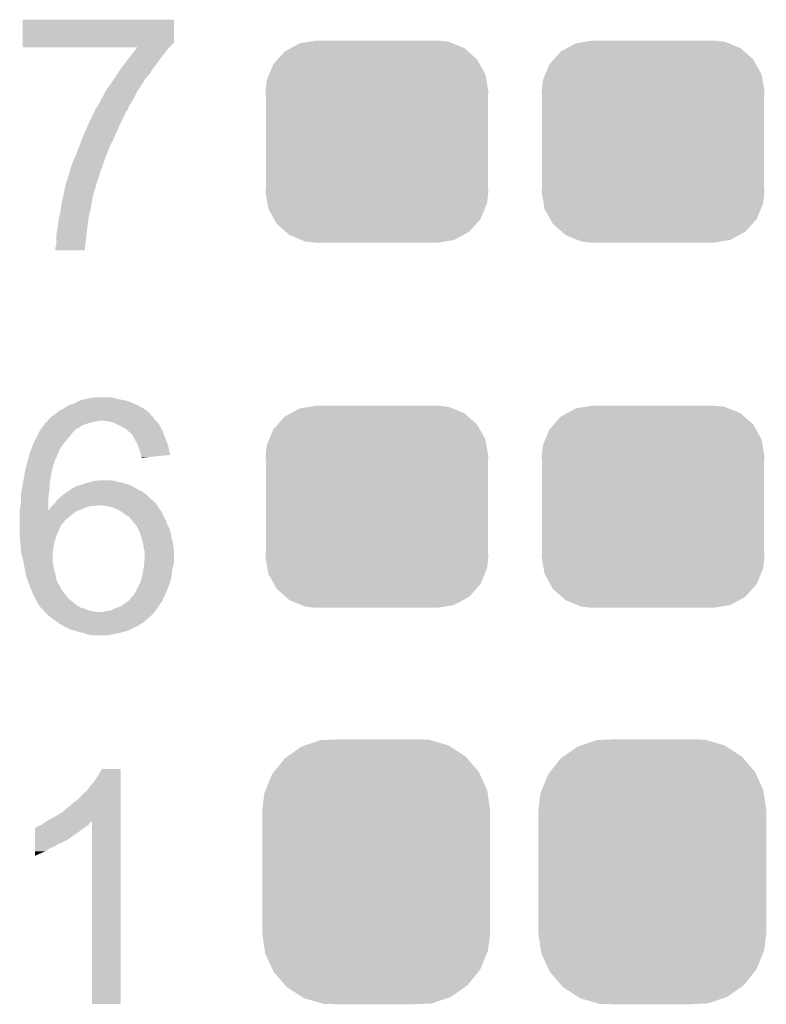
# Model space of a CAD drawing. Extents: x -1.4 to 24.2, y -3.9 to 53.4.
# Tile 33 of 56: x 1.6 to 4.2, y 29 to 32.4. Entities that reach past the tile are written whole.
import ezdxf

# ---------------------------------------------------------------- set-up
doc = ezdxf.new("R2010")
doc.units = 0
doc.layers.get('0').update_dxf_attribs({"linetype": 'CONTINUOUS'})
doc.layers.add('XSENSE_MTI-8_CLICK_V102_GTO', color=11, linetype='CONTINUOUS')
doc.layers.add('XSENSE_MTI-8_CLICK_V102_GTS', color=8, linetype='CONTINUOUS')

# ---------------------------------------------------------------- blocks, each defined once
blk = doc.blocks.new('CUSTOM_27')
for points in [[(-0.268438, 0.342124), (-0.233628, 0.347838), (0.2622, 0.342124), (0.247972, 0.347838)], [(-0.233628, 0.347838), (-0.20955, 0.35179), (0.247972, 0.347838), (0.20955, 0.35179)], [(-0.34504, 0.286174), (-0.320744, 0.31339), (0.348152, 0.286174), (0.317222, 0.31339)], [(-0.320744, 0.31339), (-0.298526, 0.325596), (0.317222, 0.31339), (0.30335, 0.325596)], [(-0.298526, 0.325596), (-0.268438, 0.342124), (0.30335, 0.325596), (0.2622, 0.342124)], [(-0.360486, 0.26887), (-0.34504, 0.286174), (0.357822, 0.26887), (0.348152, 0.286174)], [(-0.37475, 0.234078), (-0.360486, 0.26887), (0.377262, 0.234078), (0.357822, 0.26887)], [(-0.38735, 0.17526), (-0.383124, 0.213652), (0.38735, 0.17526), (0.380766, 0.213652)], [(-0.383124, 0.213652), (-0.37475, 0.234078), (0.380766, 0.213652), (0.377262, 0.234078)], [(-0.38608, 0.154124), (-0.38735, 0.17526), (0.38608, 0.154124), (0.38735, 0.17526)], [(-0.38608, -0.154124), (-0.38608, 0.154124), (0.38608, -0.154124), (0.38608, 0.154124)], [(-0.38735, -0.17526), (-0.38608, -0.154124), (0.38735, -0.17526), (0.38608, -0.154124)], [(-0.380764, -0.213652), (-0.38735, -0.17526), (0.383124, -0.213652), (0.38735, -0.17526)], [(-0.377262, -0.234078), (-0.380764, -0.213652), (0.374748, -0.234078), (0.383124, -0.213652)], [(-0.35782, -0.26887), (-0.377262, -0.234078), (0.360486, -0.26887), (0.374748, -0.234078)], [(-0.348152, -0.286174), (-0.35782, -0.26887), (0.345038, -0.286174), (0.360486, -0.26887)], [(-0.31722, -0.31339), (-0.348152, -0.286174), (0.320744, -0.31339), (0.345038, -0.286174)], [(-0.30335, -0.325596), (-0.31722, -0.31339), (0.298524, -0.325596), (0.320744, -0.31339)], [(-0.262198, -0.342124), (-0.30335, -0.325596), (0.268438, -0.342124), (0.298524, -0.325596)], [(-0.247972, -0.347838), (-0.262198, -0.342124), (0.233626, -0.347838), (0.268438, -0.342124)], [(-0.20955, -0.35179), (-0.247972, -0.347838), (0.20955, -0.35179), (0.233626, -0.347838)]]:
    blk.add_solid(points)
blk = doc.blocks.new('CUSTOM_100')
for points in [[(-0.246308, 0.439932), (-0.193082, 0.458036), (0.250396, 0.439932), (0.188364, 0.458036)], [(-0.193082, 0.458036), (-0.150902, 0.459806), (0.188364, 0.458036), (0.182298, 0.459806)], [(-0.150902, 0.459806), (-0.122208, 0.46101), (0.182298, 0.459806), (0.122224, 0.46101)], [(-0.307838, 0.401654), (-0.260242, 0.435192), (0.310122, 0.401654), (0.257792, 0.435192)], [(-0.260242, 0.435192), (-0.246308, 0.439932), (0.257792, 0.435192), (0.250396, 0.439932)], [(-0.354944, 0.348086), (-0.31823, 0.39433), (0.356626, 0.348086), (0.316482, 0.39433)], [(-0.31823, 0.39433), (-0.307838, 0.401654), (0.316482, 0.39433), (0.310122, 0.401654)], [(-0.362338, 0.338772), (-0.354944, 0.348086), (0.360886, 0.338772), (0.356626, 0.348086)], [(-0.384708, 0.283574), (-0.362338, 0.338772), (0.38613, 0.283574), (0.360886, 0.338772)], [(-0.388982, 0.273026), (-0.384708, 0.283574), (0.38765, 0.273026), (0.38613, 0.283574)], [(-0.39624, 0.21336), (-0.388982, 0.273026), (0.39624, 0.21336), (0.38765, 0.273026)], [(-0.39624, 0.21209), (-0.39624, 0.21336), (0.39624, 0.21209), (0.39624, 0.21336)], [(-0.39624, -0.21209), (-0.39624, 0.21209), (0.39624, -0.21209), (0.39624, 0.21209)], [(-0.39624, -0.21336), (-0.39624, -0.21209), (0.39624, -0.21336), (0.39624, -0.21209)], [(-0.38765, -0.273006), (-0.39624, -0.21336), (0.388986, -0.273006), (0.39624, -0.21336)], [(-0.38613, -0.283574), (-0.38765, -0.273006), (0.384704, -0.283574), (0.388986, -0.273006)], [(-0.360894, -0.338754), (-0.38613, -0.283574), (0.362346, -0.338754), (0.384704, -0.283574)], [(-0.356628, -0.348086), (-0.360894, -0.338754), (0.354938, -0.348086), (0.362346, -0.338754)], [(-0.316494, -0.394316), (-0.356628, -0.348086), (0.318242, -0.394316), (0.354938, -0.348086)], [(-0.310124, -0.401656), (-0.316494, -0.394316), (0.307826, -0.401656), (0.318242, -0.394316)], [(-0.257814, -0.43518), (-0.310124, -0.401656), (0.260256, -0.43518), (0.307826, -0.401656)], [(-0.2504, -0.439932), (-0.257814, -0.43518), (0.246288, -0.439932), (0.260256, -0.43518)], [(-0.188392, -0.45803), (-0.2504, -0.439932), (0.1931, -0.45803), (0.246288, -0.439932)], [(-0.182302, -0.459808), (-0.188392, -0.45803), (0.150812, -0.459808), (0.1931, -0.45803)], [(-0.122208, -0.46101), (-0.182302, -0.459808), (0.122224, -0.46101), (0.150812, -0.459808)]]:
    blk.add_solid(points)

msp = doc.modelspace()

# ---------------------------------------------------------------- linework, layer by layer
at = {"layer": 'XSENSE_MTI-8_CLICK_V102_GTO'}
for points in [[(1.592584, 32.34944), (1.5926, 32.428158), (2.11836, 32.34944), (2.11836, 32.428158)], [(1.5926, 32.428158), (1.592602, 32.42818), (2.11836, 32.428158), (1.592602, 32.42818)], [(1.59258, 32.334198), (1.592582, 32.341816), (2.105658, 32.334198), (2.11074, 32.341816)], [(1.59258, 32.331682), (1.59258, 32.334198), (2.103142, 32.331682), (2.105658, 32.334198)], [(1.592582, 32.346894), (1.592584, 32.34944), (2.118354, 32.346894), (2.11836, 32.34944)], [(1.592582, 32.344358), (1.592582, 32.346894), (2.115816, 32.344358), (2.118354, 32.346894)], [(1.592582, 32.341816), (1.592582, 32.344358), (2.11074, 32.341816), (2.115816, 32.344358)], [(1.991314, 32.33166), (1.59258, 32.331682), (2.10312, 32.33166), (2.103142, 32.331682)], [(1.959408, 32.29102), (1.979348, 32.31642), (2.0701, 32.29102), (2.09042, 32.31642)], [(1.979348, 32.31642), (1.987324, 32.326578), (2.09042, 32.31642), (2.09804, 32.326578)], [(1.987324, 32.326578), (1.991314, 32.33166), (2.09804, 32.326578), (2.10312, 32.33166)], [(1.93548, 32.260538), (1.947444, 32.27578), (2.04724, 32.260538), (2.05994, 32.27578)], [(1.947444, 32.27578), (1.959408, 32.29102), (2.05994, 32.27578), (2.0701, 32.29102)], [(1.91262, 32.22498), (1.922416, 32.240218), (2.021478, 32.22498), (2.03454, 32.240218)], [(1.922416, 32.240218), (1.93548, 32.260538), (2.03454, 32.240218), (2.04724, 32.260538)], [(1.88976, 32.19196), (1.896792, 32.20212), (1.999826, 32.19196), (2.0066, 32.20212)], [(1.896792, 32.20212), (1.91086, 32.222438), (2.0066, 32.20212), (2.0193, 32.222438)], [(1.91086, 32.222438), (1.91262, 32.22498), (2.0193, 32.222438), (2.021478, 32.22498)], [(1.87198, 32.16148), (1.879602, 32.176722), (1.982468, 32.16148), (1.99009, 32.176722)], [(1.879602, 32.176722), (1.881292, 32.179258), (1.99009, 32.176722), (1.99136, 32.179258)], [(1.881292, 32.179258), (1.88976, 32.19196), (1.99136, 32.179258), (1.999826, 32.19196)], [(1.849126, 32.123386), (1.854198, 32.12846), (1.960882, 32.123386), (1.96342, 32.12846)], [(1.854198, 32.12846), (1.854202, 32.128464), (1.96342, 32.12846), (1.963422, 32.128464)], [(1.854202, 32.128464), (1.86436, 32.148778), (1.963422, 32.128464), (1.975608, 32.148778)], [(1.86436, 32.148778), (1.867408, 32.153862), (1.975608, 32.148778), (1.97866, 32.153862)], [(1.867408, 32.153862), (1.87198, 32.16148), (1.97866, 32.153862), (1.982468, 32.16148)], [(1.834554, 32.0929), (1.840574, 32.1056), (1.94564, 32.0929), (1.95072, 32.1056)], [(1.840574, 32.1056), (1.845388, 32.115758), (1.95072, 32.1056), (1.958338, 32.115758)], [(1.845388, 32.115758), (1.846594, 32.1183), (1.958338, 32.115758), (1.959186, 32.1183)], [(1.846594, 32.1183), (1.84912, 32.118322), (1.959186, 32.1183), (1.959192, 32.118322)], [(1.84912, 32.118322), (1.849124, 32.123378), (1.959192, 32.118322), (1.96088, 32.123378)], [(1.849124, 32.123378), (1.849126, 32.123386), (1.96088, 32.123378), (1.960882, 32.123386)], [(1.81243, 32.04464), (1.820332, 32.06242), (1.92278, 32.04464), (1.9304, 32.06242)], [(1.820332, 32.06242), (1.82372, 32.07004), (1.9304, 32.06242), (1.93421, 32.07004)], [(1.82372, 32.07004), (1.834554, 32.0929), (1.93421, 32.07004), (1.94564, 32.0929)], [(1.8034, 32.02432), (1.81243, 32.04464), (1.913748, 32.02432), (1.92278, 32.04464)], [(1.78562, 31.9786), (1.79451, 32.00146), (1.8923, 31.9786), (1.90246, 32.00146)], [(1.79451, 32.00146), (1.802412, 32.02178), (1.90246, 32.00146), (1.91262, 32.02178)], [(1.802412, 32.02178), (1.8034, 32.02432), (1.91262, 32.02178), (1.913748, 32.02432)], [(1.775822, 31.9532), (1.778, 31.95828), (1.88214, 31.9532), (1.884172, 31.95828)], [(1.778, 31.95828), (1.78562, 31.9786), (1.884172, 31.95828), (1.8923, 31.9786)], [(1.76276, 31.922722), (1.775822, 31.9532), (1.871472, 31.922722), (1.88214, 31.9532)], [(1.750062, 31.879542), (1.75514, 31.892242), (1.85674, 31.879542), (1.860974, 31.892242)], [(1.75514, 31.892242), (1.75717, 31.9024), (1.860974, 31.892242), (1.86436, 31.9024)], [(1.75717, 31.9024), (1.75768, 31.90494), (1.86436, 31.9024), (1.865248, 31.90494)], [(1.75768, 31.90494), (1.76276, 31.922722), (1.865248, 31.90494), (1.871472, 31.922722)], [(1.740836, 31.849056), (1.742442, 31.856682), (1.84658, 31.849056), (1.84912, 31.856682)], [(1.742442, 31.856682), (1.74498, 31.861762), (1.84912, 31.856682), (1.850814, 31.861762)], [(1.74498, 31.861762), (1.747518, 31.86938), (1.850814, 31.861762), (1.853354, 31.86938)], [(1.747518, 31.86938), (1.750062, 31.879542), (1.853354, 31.86938), (1.85674, 31.879542)], [(1.732814, 31.81096), (1.737092, 31.83128), (1.83642, 31.81096), (1.841502, 31.83128)], [(1.737092, 31.83128), (1.738696, 31.838898), (1.841502, 31.83128), (1.84404, 31.838898)], [(1.738696, 31.838898), (1.739766, 31.843976), (1.84404, 31.838898), (1.846578, 31.843976)], [(1.739766, 31.843976), (1.740836, 31.849056), (1.846578, 31.843976), (1.84658, 31.849056)], [(1.7272, 31.78556), (1.730022, 31.79826), (1.831762, 31.78556), (1.83388, 31.79826)], [(1.730022, 31.79826), (1.73228, 31.80842), (1.83388, 31.79826), (1.835912, 31.80842)], [(1.73228, 31.80842), (1.732814, 31.81096), (1.835912, 31.80842), (1.83642, 31.81096)], [(1.721484, 31.749998), (1.72466, 31.762702), (1.82372, 31.749998), (1.827348, 31.762702)], [(1.72466, 31.762702), (1.725224, 31.767778), (1.827348, 31.762702), (1.8288, 31.767778)], [(1.725224, 31.767778), (1.7272, 31.78556), (1.8288, 31.767778), (1.831762, 31.78556)], [(1.715224, 31.7119), (1.71958, 31.74238), (1.81864, 31.7119), (1.822704, 31.74238)], [(1.71958, 31.74238), (1.721484, 31.749998), (1.822704, 31.74238), (1.82372, 31.749998)], [(1.70942, 31.676342), (1.7145, 31.70682), (1.814194, 31.676342), (1.818004, 31.70682)], [(1.7145, 31.70682), (1.715224, 31.7119), (1.818004, 31.70682), (1.81864, 31.7119)], [(1.70942, 31.67126), (1.70942, 31.676342), (1.81356, 31.67126), (1.814194, 31.676342)], [(1.70942, 31.643324), (1.70942, 31.67126), (1.810442, 31.643324), (1.81356, 31.67126)], [(1.70688, 31.625562), (1.706882, 31.635702), (1.808462, 31.625562), (1.809592, 31.635702)], [(1.80846, 31.62554), (1.70688, 31.625562), (1.80846, 31.62554), (1.808462, 31.625562)], [(1.706882, 31.635702), (1.70942, 31.643324), (1.809592, 31.635702), (1.810442, 31.643324)], [(1.770382, 31.09214), (1.788154, 31.102298), (1.9812, 31.09214), (1.955802, 31.102298)], [(1.788154, 31.102298), (1.788162, 31.102302), (1.955802, 31.102298), (1.955784, 31.102302)], [(1.788162, 31.102302), (1.805938, 31.10738), (1.955784, 31.102302), (1.9304, 31.10738)], [(1.805938, 31.10738), (1.8288, 31.11246), (1.9304, 31.10738), (1.90754, 31.11246)], [(1.8288, 31.11246), (1.849122, 31.115), (1.90754, 31.11246), (1.897382, 31.115)], [(1.712584, 31.061652), (1.722122, 31.069282), (2.032, 31.061652), (2.022472, 31.069282)], [(1.722122, 31.069282), (1.727198, 31.07182), (2.022472, 31.069282), (2.0193, 31.07182)], [(1.727198, 31.07182), (1.737362, 31.076902), (2.0193, 31.07182), (2.01083, 31.076902)], [(1.737362, 31.076902), (1.741168, 31.07944), (2.01083, 31.076902), (2.006598, 31.07944)], [(1.741168, 31.07944), (1.7526, 31.087062), (2.006598, 31.07944), (1.991356, 31.087062)], [(1.7526, 31.087062), (1.770382, 31.09214), (1.991356, 31.087062), (1.9812, 31.09214)], [(1.6764, 31.028644), (1.679786, 31.03372), (1.838974, 31.028644), (1.859278, 31.03372)], [(1.679786, 31.03372), (1.681482, 31.036262), (2.054862, 31.03372), (2.05232, 31.036262)], [(1.681482, 31.036262), (1.684018, 31.038798), (2.05232, 31.036262), (2.049784, 31.038798)], [(1.684018, 31.038798), (1.689102, 31.04388), (2.049784, 31.038798), (2.048088, 31.04388)], [(1.689102, 31.04388), (1.69248, 31.046414), (2.048088, 31.04388), (2.047242, 31.046414)], [(1.69248, 31.046414), (1.69926, 31.0515), (2.047242, 31.046414), (2.039624, 31.0515)], [(1.69926, 31.0515), (1.706028, 31.056576), (2.039624, 31.0515), (2.037082, 31.056576)], [(1.706028, 31.056576), (1.709412, 31.059114), (2.037082, 31.056576), (2.034546, 31.059114)], [(1.709412, 31.059114), (1.70942, 31.05912), (2.034546, 31.059114), (2.032022, 31.05912)], [(1.70942, 31.05912), (1.712584, 31.061652), (2.032022, 31.05912), (2.032, 31.061652)], [(1.889758, 31.03118), (1.866898, 31.03372), (2.057402, 31.03118), (2.054862, 31.03372)], [(1.64973, 30.993078), (1.653542, 31.0007), (1.767838, 30.993078), (1.77546, 31.0007)], [(1.653542, 31.0007), (1.657346, 31.005774), (1.77546, 31.0007), (1.780534, 31.005774)], [(1.657346, 31.005774), (1.65735, 31.00578), (1.780534, 31.005774), (1.783076, 31.00578)], [(1.65735, 31.00578), (1.664966, 31.015938), (1.783076, 31.00578), (1.798318, 31.015938)], [(1.664966, 31.015938), (1.668776, 31.02102), (1.798318, 31.015938), (1.81102, 31.02102)], [(1.668776, 31.02102), (1.66878, 31.021024), (1.81102, 31.02102), (1.811032, 31.021024)], [(1.66878, 31.021024), (1.668786, 31.023566), (1.811032, 31.021024), (1.81866, 31.023566)], [(1.668786, 31.023566), (1.671318, 31.026098), (1.81866, 31.023566), (1.82626, 31.026098)], [(1.671318, 31.026098), (1.671324, 31.026102), (1.82626, 31.026098), (1.826278, 31.026102)], [(1.671324, 31.026102), (1.676392, 31.02864), (1.826278, 31.026102), (1.83896, 31.02864)], [(1.676392, 31.02864), (1.6764, 31.028644), (1.83896, 31.02864), (1.838974, 31.028644)], [(1.910078, 31.026102), (1.889758, 31.03118), (2.06248, 31.026102), (2.057402, 31.03118)], [(1.915166, 31.023558), (1.910078, 31.026102), (2.065022, 31.023558), (2.06248, 31.026102)], [(1.94056, 31.01086), (1.915166, 31.023558), (2.072076, 31.01086), (2.065022, 31.023558)], [(1.953258, 31.003242), (1.94056, 31.01086), (2.076308, 31.003242), (2.072076, 31.01086)], [(1.955802, 31.0007), (1.953258, 31.003242), (2.07772, 31.0007), (2.076308, 31.003242)], [(1.96088, 30.995622), (1.955802, 31.0007), (2.079752, 30.995622), (2.07772, 31.0007)], [(1.62814, 30.9499), (1.64338, 30.98038), (1.73228, 30.9499), (1.75768, 30.98038)], [(1.64338, 30.98038), (1.64973, 30.993078), (1.75768, 30.98038), (1.767838, 30.993078)], [(1.965956, 30.993082), (1.96088, 30.995622), (2.080768, 30.993082), (2.079752, 30.995622)], [(1.968498, 30.99054), (1.965956, 30.993082), (2.081784, 30.99054), (2.080768, 30.993082)], [(1.976118, 30.98038), (1.968498, 30.99054), (2.085848, 30.98038), (2.081784, 30.99054)], [(1.97866, 30.9753), (1.976118, 30.98038), (2.08788, 30.9753), (2.085848, 30.98038)], [(1.98374, 30.96514), (1.97866, 30.9753), (2.091576, 30.96514), (2.08788, 30.9753)], [(1.99136, 30.952442), (1.98374, 30.96514), (2.096192, 30.952442), (2.091576, 30.96514)], [(1.61798, 30.92196), (1.62075, 30.92958), (1.71653, 30.92196), (1.71958, 30.92958)], [(1.62075, 30.92958), (1.628138, 30.949898), (1.71958, 30.92958), (1.73228, 30.949898)], [(1.628138, 30.949898), (1.62814, 30.9499), (1.73228, 30.949898), (1.73228, 30.9499)], [(1.993056, 30.947358), (1.99136, 30.952442), (2.09804, 30.947358), (2.096192, 30.952442)], [(1.99644, 30.937198), (1.993056, 30.947358), (2.100378, 30.937198), (2.09804, 30.947358)], [(2.001518, 30.924502), (1.99644, 30.937198), (2.103298, 30.924502), (2.100378, 30.937198)], [(1.610358, 30.894018), (1.611744, 30.899096), (1.70434, 30.894018), (1.706878, 30.899096)], [(1.611744, 30.899096), (1.612436, 30.901634), (1.706878, 30.899096), (1.70688, 30.901634)], [(1.612436, 30.901634), (1.61313, 30.90418), (1.70688, 30.901634), (1.709416, 30.90418)], [(1.61313, 30.90418), (1.61798, 30.92196), (1.709416, 30.90418), (1.71653, 30.92196)], [(2.00406, 30.914342), (2.001518, 30.924502), (2.105636, 30.914342), (2.103298, 30.924502)], [(2.00406, 30.914338), (2.00406, 30.914342), (2.105636, 30.914338), (2.105636, 30.914342)], [(2.00406, 30.906742), (2.00406, 30.914338), (2.031402, 30.906742), (2.105636, 30.914338)], [(2.006578, 30.90672), (2.00406, 30.906742), (2.031186, 30.90672), (2.031402, 30.906742)], [(2.0066, 30.904204), (2.006578, 30.90672), (2.0066, 30.904204), (2.031186, 30.90672)], [(1.601354, 30.85846), (1.60274, 30.86608), (1.69418, 30.85846), (1.696084, 30.86608)], [(1.60274, 30.86608), (1.606202, 30.87878), (1.696084, 30.86608), (1.699262, 30.87878)], [(1.606202, 30.87878), (1.610358, 30.894018), (1.699262, 30.87878), (1.70434, 30.894018)], [(1.593502, 30.815278), (1.596274, 30.83052), (1.68656, 30.815278), (1.6891, 30.83052)], [(1.596274, 30.83052), (1.598582, 30.84322), (1.6891, 30.83052), (1.69164, 30.84322)], [(1.598582, 30.84322), (1.601354, 30.85846), (1.69164, 30.84322), (1.69418, 30.85846)], [(1.5875, 30.782262), (1.59027, 30.7975), (1.684382, 30.782262), (1.68656, 30.7975)], [(1.59027, 30.7975), (1.593502, 30.815278), (1.68656, 30.7975), (1.68656, 30.815278)], [(1.750058, 30.787338), (1.76073, 30.79496), (2.006602, 30.787338), (1.99136, 30.79496)], [(1.76073, 30.79496), (1.767844, 30.80004), (1.99136, 30.79496), (1.982892, 30.80004)], [(1.767844, 30.80004), (1.770386, 30.800044), (1.982892, 30.80004), (1.982886, 30.800044)], [(1.770386, 30.800044), (1.774188, 30.80258), (1.982886, 30.800044), (1.978658, 30.80258)], [(1.774188, 30.80258), (1.778002, 30.805122), (1.978658, 30.80258), (1.973576, 30.805122)], [(1.778002, 30.805122), (1.788158, 30.80766), (1.973576, 30.805122), (1.9685, 30.80766)], [(1.788158, 30.80766), (1.795778, 30.8102), (1.9685, 30.80766), (1.96342, 30.8102)], [(1.795778, 30.8102), (1.81864, 30.81782), (1.96342, 30.8102), (1.93802, 30.81782)], [(1.81864, 30.81782), (1.836422, 30.8229), (1.93802, 30.81782), (1.912622, 30.8229)], [(1.836422, 30.8229), (1.856726, 30.825438), (1.912622, 30.8229), (1.905002, 30.825438)], [(1.856726, 30.825438), (1.856742, 30.82544), (1.905002, 30.825438), (1.856742, 30.82544)], [(1.58496, 30.73654), (1.5875, 30.759402), (1.681504, 30.73654), (1.681484, 30.759402)], [(1.5875, 30.761938), (1.5875, 30.782262), (1.68148, 30.761938), (1.684382, 30.782262)], [(1.5875, 30.759402), (1.5875, 30.761938), (1.681484, 30.759402), (1.68148, 30.761938)], [(1.708914, 30.751782), (1.717042, 30.761942), (2.049778, 30.751782), (2.037586, 30.761942)], [(1.717042, 30.761942), (1.720086, 30.76448), (2.037586, 30.761942), (2.03454, 30.76448)], [(1.720086, 30.76448), (1.73228, 30.77464), (2.03454, 30.76448), (2.02438, 30.77464)], [(1.73228, 30.77464), (1.735832, 30.777178), (2.02438, 30.77464), (2.021842, 30.777178)], [(1.735832, 30.777178), (1.750058, 30.787338), (2.021842, 30.777178), (2.006602, 30.787338)], [(1.582428, 30.718818), (1.58496, 30.73654), (1.68152, 30.718818), (1.681504, 30.73654)], [(1.68152, 30.718818), (1.68656, 30.72638), (1.780694, 30.718818), (1.80086, 30.72638)], [(1.68656, 30.72638), (1.692276, 30.734), (1.80086, 30.72638), (1.818642, 30.734)], [(1.692276, 30.734), (1.694182, 30.73654), (1.818642, 30.734), (1.833882, 30.73654)], [(1.694182, 30.736542), (1.69672, 30.73908), (1.846584, 30.736542), (1.851664, 30.73908)], [(1.694182, 30.73654), (1.694182, 30.736542), (1.833882, 30.73654), (1.846584, 30.736542)], [(1.69672, 30.73908), (1.70434, 30.7467), (2.05994, 30.73908), (2.05486, 30.7467)], [(1.70434, 30.7467), (1.706882, 30.749242), (2.05486, 30.7467), (2.052318, 30.749242)], [(1.706882, 30.749242), (1.708914, 30.751782), (2.052318, 30.749242), (2.049778, 30.751782)], [(1.88214, 30.73654), (1.859278, 30.73908), (2.061634, 30.73654), (2.05994, 30.73908)], [(1.905002, 30.731458), (1.88214, 30.73654), (2.065022, 30.731458), (2.061634, 30.73654)], [(1.925318, 30.72384), (1.905002, 30.731458), (2.0701, 30.72384), (2.065022, 30.731458)], [(1.58242, 30.71876), (1.582428, 30.718818), (1.78054, 30.71876), (1.780694, 30.718818)], [(1.58242, 30.70606), (1.58242, 30.71876), (1.762758, 30.70606), (1.78054, 30.71876)], [(1.58242, 30.688284), (1.58242, 30.70606), (1.742446, 30.688284), (1.762758, 30.70606)], [(1.925322, 30.723838), (1.925318, 30.72384), (2.070102, 30.723838), (2.0701, 30.72384)], [(1.94056, 30.71368), (1.925322, 30.723838), (2.07772, 30.71368), (2.070102, 30.723838)], [(1.953262, 30.703518), (1.94056, 30.71368), (2.081786, 30.703518), (2.07772, 30.71368)], [(1.95834, 30.700978), (1.953262, 30.703518), (2.0828, 30.700978), (2.081786, 30.703518)], [(1.96342, 30.698436), (1.95834, 30.700978), (2.084326, 30.698436), (2.0828, 30.700978)], [(1.968502, 30.690818), (1.96342, 30.698436), (2.088898, 30.690818), (2.084326, 30.698436)], [(1.97104, 30.68828), (1.968502, 30.690818), (2.09042, 30.68828), (2.088898, 30.690818)], [(1.58242, 30.68828), (1.58242, 30.688284), (1.739916, 30.68828), (1.742446, 30.688284)], [(1.58242, 30.680664), (1.58242, 30.68828), (1.73736, 30.680664), (1.739916, 30.68828)], [(1.58242, 30.6705), (1.58242, 30.680664), (1.727202, 30.6705), (1.73736, 30.680664)], [(1.58242, 30.65526), (1.58242, 30.6705), (1.71958, 30.65526), (1.727202, 30.6705)], [(1.984104, 30.67304), (1.97104, 30.68828), (2.0955, 30.67304), (2.09042, 30.68828)], [(1.986282, 30.670498), (1.984104, 30.67304), (2.096772, 30.670498), (2.0955, 30.67304)], [(1.993338, 30.657798), (1.986282, 30.670498), (2.103122, 30.657798), (2.096772, 30.670498)], [(1.99898, 30.647638), (1.993338, 30.657798), (2.106026, 30.647638), (2.103122, 30.657798)], [(1.58242, 30.640018), (1.58242, 30.65526), (1.713048, 30.640018), (1.71958, 30.65526)], [(1.582616, 30.637478), (1.58242, 30.640018), (1.71196, 30.637478), (1.713048, 30.640018)], [(1.584374, 30.61462), (1.582616, 30.637478), (1.704342, 30.61462), (1.71196, 30.637478)], [(2.00152, 30.64002), (1.99898, 30.647638), (2.1082, 30.64002), (2.106026, 30.647638)], [(2.006598, 30.62478), (2.00152, 30.64002), (2.11074, 30.62478), (2.1082, 30.64002)], [(2.01168, 30.604458), (2.006598, 30.62478), (2.11582, 30.604458), (2.11074, 30.62478)], [(1.586134, 30.59176), (1.584374, 30.61462), (1.69926, 30.59176), (1.704342, 30.61462)], [(1.5875, 30.573982), (1.586134, 30.59176), (1.697642, 30.573982), (1.69926, 30.59176)], [(2.014222, 30.586678), (2.01168, 30.604458), (2.118044, 30.586678), (2.11582, 30.604458)], [(1.590042, 30.56382), (1.5875, 30.573982), (1.69672, 30.56382), (1.697642, 30.573982)], [(1.59512, 30.543502), (1.590042, 30.56382), (1.69672, 30.543502), (1.69672, 30.56382)], [(2.015068, 30.584138), (2.014222, 30.586678), (2.11836, 30.584138), (2.118044, 30.586678)], [(2.015066, 30.535876), (2.01676, 30.5562), (2.11836, 30.535876), (2.11836, 30.5562)], [(2.01676, 30.579056), (2.015068, 30.584138), (2.11836, 30.579056), (2.11836, 30.584138)], [(2.01676, 30.5562), (2.01676, 30.579056), (2.11836, 30.5562), (2.11836, 30.579056)], [(1.59512, 30.5435), (1.59512, 30.543502), (1.696722, 30.5435), (1.69672, 30.543502)], [(1.59743, 30.5308), (1.59512, 30.5435), (1.69926, 30.5308), (1.696722, 30.5435)], [(1.6002, 30.51556), (1.59743, 30.5308), (1.7018, 30.51556), (1.69926, 30.5308)], [(2.012834, 30.518098), (2.01422, 30.52572), (2.11328, 30.518098), (2.115456, 30.52572)], [(2.01422, 30.52572), (2.015066, 30.535876), (2.115456, 30.52572), (2.11836, 30.535876)], [(1.603248, 30.500322), (1.6002, 30.51556), (1.706878, 30.500322), (1.7018, 30.51556)], [(1.60528, 30.490162), (1.603248, 30.500322), (1.708332, 30.490162), (1.706878, 30.500322)], [(1.608138, 30.482544), (1.60528, 30.490162), (1.70942, 30.482544), (1.708332, 30.490162)], [(2.00406, 30.474918), (2.008574, 30.49524), (2.106222, 30.474918), (2.11074, 30.49524)], [(2.008574, 30.49524), (2.00914, 30.49778), (2.11074, 30.49524), (2.111022, 30.49778)], [(2.00914, 30.49778), (2.012834, 30.518098), (2.111022, 30.49778), (2.11328, 30.518098)], [(1.614804, 30.464764), (1.608138, 30.482544), (1.717038, 30.464764), (1.70942, 30.482544)], [(1.615758, 30.46222), (1.614804, 30.464764), (1.719578, 30.46222), (1.717038, 30.464764)], [(1.62052, 30.44952), (1.615758, 30.46222), (1.725932, 30.44952), (1.719578, 30.46222)], [(1.98882, 30.444442), (2.00279, 30.47238), (2.0955, 30.444442), (2.105658, 30.47238)], [(2.00279, 30.47238), (2.00406, 30.474918), (2.105658, 30.47238), (2.106222, 30.474918)], [(1.621608, 30.446982), (1.62052, 30.44952), (1.7272, 30.446982), (1.725932, 30.44952)], [(1.62814, 30.43174), (1.621608, 30.446982), (1.738632, 30.43174), (1.7272, 30.446982)], [(1.63068, 30.42666), (1.62814, 30.43174), (1.74244, 30.42666), (1.738632, 30.43174)], [(1.63703, 30.413962), (1.63068, 30.42666), (1.752598, 30.413962), (1.74244, 30.42666)], [(1.967226, 30.413956), (1.97103, 30.419026), (2.08026, 30.413956), (2.082794, 30.419026)], [(1.97103, 30.419026), (1.97104, 30.419038), (2.082794, 30.419026), (2.084956, 30.419038)], [(1.97104, 30.41904), (1.973576, 30.421576), (2.085318, 30.41904), (2.08534, 30.421576)], [(1.97104, 30.419038), (1.97104, 30.41904), (2.084956, 30.419038), (2.085318, 30.41904)], [(1.973576, 30.421576), (1.978658, 30.426658), (2.08534, 30.421576), (2.087598, 30.426658)], [(1.978658, 30.426658), (1.98628, 30.439362), (2.087598, 30.426658), (2.093242, 30.439362)], [(1.98628, 30.439362), (1.98882, 30.444442), (2.093242, 30.439362), (2.0955, 30.444442)], [(1.64084, 30.40634), (1.63703, 30.413962), (1.762126, 30.40634), (1.752598, 30.413962)], [(1.648458, 30.393642), (1.64084, 30.40634), (1.777998, 30.393642), (1.762126, 30.40634)], [(1.64846, 30.393638), (1.648458, 30.393642), (1.778004, 30.393638), (1.777998, 30.393642)], [(1.650152, 30.391102), (1.64846, 30.393638), (1.78054, 30.391102), (1.778004, 30.393638)], [(1.651846, 30.38856), (1.650152, 30.391102), (1.785618, 30.38856), (1.78054, 30.391102)], [(1.653538, 30.386022), (1.651846, 30.38856), (1.789426, 30.386022), (1.785618, 30.38856)], [(1.65481, 30.383482), (1.653538, 30.386022), (1.793236, 30.383482), (1.789426, 30.386022)], [(1.656078, 30.380944), (1.65481, 30.383482), (1.803384, 30.380944), (1.793236, 30.383482)], [(1.91516, 30.38094), (1.921932, 30.38348), (2.060664, 30.38094), (2.06248, 30.38348)], [(1.921932, 30.38348), (1.93548, 30.38856), (2.06248, 30.38348), (2.065866, 30.38856)], [(1.93548, 30.38856), (1.949704, 30.39872), (2.065866, 30.38856), (2.07264, 30.39872)], [(1.949704, 30.39872), (1.95326, 30.40126), (2.07264, 30.39872), (2.074544, 30.40126)], [(1.95326, 30.40126), (1.963412, 30.408874), (2.074544, 30.40126), (2.080256, 30.408874)], [(1.963412, 30.408874), (1.963418, 30.408878), (2.080256, 30.408874), (2.080256, 30.408878)], [(1.963418, 30.408878), (1.967226, 30.413956), (2.080256, 30.408878), (2.08026, 30.413956)], [(1.656082, 30.38094), (1.656078, 30.380944), (1.803398, 30.38094), (1.803384, 30.380944)], [(1.658614, 30.378406), (1.656082, 30.38094), (1.809734, 30.378406), (1.803398, 30.38094)], [(1.661152, 30.3784), (1.658614, 30.378406), (1.80975, 30.3784), (1.809734, 30.378406)], [(1.66333, 30.37586), (1.661152, 30.3784), (1.8161, 30.37586), (1.80975, 30.3784)], [(1.667686, 30.370782), (1.66333, 30.37586), (1.831338, 30.370782), (1.8161, 30.37586)], [(1.669864, 30.36824), (1.667686, 30.370782), (1.846578, 30.36824), (1.831338, 30.370782)], [(1.672044, 30.365698), (1.669864, 30.36824), (2.049778, 30.365698), (2.051592, 30.36824)], [(1.676398, 30.36062), (1.672044, 30.365698), (2.0447, 30.36062), (2.049778, 30.365698)], [(1.688592, 30.35046), (1.676398, 30.36062), (2.03454, 30.35046), (2.0447, 30.36062)], [(1.69164, 30.34792), (1.688592, 30.35046), (2.031636, 30.34792), (2.03454, 30.35046)], [(1.70942, 30.33522), (1.69164, 30.34792), (2.01712, 30.33522), (2.031636, 30.34792)], [(1.871978, 30.36824), (1.88468, 30.37078), (2.051592, 30.36824), (2.053408, 30.37078)], [(1.88468, 30.37078), (1.899918, 30.37332), (2.053408, 30.37078), (2.055222, 30.37332)], [(1.899918, 30.37332), (1.91516, 30.38094), (2.055222, 30.37332), (2.060664, 30.38094)], [(1.71323, 30.33268), (1.70942, 30.33522), (2.014218, 30.33268), (2.01712, 30.33522)], [(1.72466, 30.32506), (1.71323, 30.33268), (2.002026, 30.32506), (2.014218, 30.33268)], [(1.733556, 30.319978), (1.72466, 30.32506), (1.993898, 30.319978), (2.002026, 30.32506)], [(1.737998, 30.31744), (1.733556, 30.319978), (1.991354, 30.31744), (1.993898, 30.319978)], [(1.738002, 30.317438), (1.737998, 30.31744), (1.988816, 30.317438), (1.991354, 30.31744)], [(1.742442, 30.3149), (1.738002, 30.317438), (1.98374, 30.3149), (1.988816, 30.317438)], [(1.75768, 30.30728), (1.742442, 30.3149), (1.9685, 30.30728), (1.98374, 30.3149)], [(1.77546, 30.3022), (1.75768, 30.30728), (1.95834, 30.3022), (1.9685, 30.30728)], [(1.775468, 30.302198), (1.77546, 30.3022), (1.958338, 30.302198), (1.95834, 30.3022)], [(1.790698, 30.297122), (1.775468, 30.302198), (1.938028, 30.297122), (1.958338, 30.302198)], [(1.79071, 30.29712), (1.790698, 30.297122), (1.93802, 30.29712), (1.938028, 30.297122)], [(1.805938, 30.29458), (1.79071, 30.29712), (1.92659, 30.29458), (1.93802, 30.29712)], [(1.812292, 30.29204), (1.805938, 30.29458), (1.91516, 30.29204), (1.92659, 30.29458)], [(1.818638, 30.289502), (1.812292, 30.29204), (1.902468, 30.289502), (1.91516, 30.29204)], [(1.831338, 30.28696), (1.818638, 30.289502), (1.889758, 30.28696), (1.902468, 30.289502)], [(1.84404, 29.781502), (1.869438, 29.822118), (1.932938, 29.781502), (1.93294, 29.822118)], [(1.869438, 29.822118), (1.869452, 29.82214), (1.93294, 29.822118), (1.869452, 29.82214)], [(1.8288, 29.76372), (1.84404, 29.781502), (1.932938, 29.76372), (1.932938, 29.781502)], [(1.790702, 29.720544), (1.800862, 29.733242), (1.932936, 29.720544), (1.932936, 29.733242)], [(1.800862, 29.733242), (1.816102, 29.745942), (1.932936, 29.733242), (1.932936, 29.745942)], [(1.816102, 29.745942), (1.8288, 29.76372), (1.932936, 29.745942), (1.932938, 29.76372)], [(1.755138, 29.692598), (1.780546, 29.71292), (1.932936, 29.692598), (1.932936, 29.71292)], [(1.780546, 29.71292), (1.783086, 29.712934), (1.932936, 29.71292), (1.932936, 29.712934)], [(1.783086, 29.712934), (1.785626, 29.718002), (1.932936, 29.712934), (1.932936, 29.718002)], [(1.785626, 29.718002), (1.790702, 29.720544), (1.932936, 29.718002), (1.932936, 29.720544)], [(1.70688, 29.65704), (1.732282, 29.672282), (1.932934, 29.65704), (1.932934, 29.672282)], [(1.732282, 29.672282), (1.755138, 29.692598), (1.932934, 29.672282), (1.932936, 29.692598)], [(1.656084, 29.626562), (1.6637, 29.63164), (1.82118, 29.626562), (1.824564, 29.63164)], [(1.6637, 29.63164), (1.66776, 29.634178), (1.824564, 29.63164), (1.826258, 29.634178)], [(1.66776, 29.634178), (1.675854, 29.639236), (1.826258, 29.634178), (1.833844, 29.639236)], [(1.675854, 29.639236), (1.68402, 29.644338), (1.932934, 29.639236), (1.932934, 29.644338)], [(1.68402, 29.644338), (1.70688, 29.65704), (1.932934, 29.644338), (1.932934, 29.65704)], [(1.83388, 29.004282), (1.833844, 29.639236), (1.932918, 29.004282), (1.932934, 29.639236)], [(1.635762, 29.58338), (1.635764, 29.60878), (1.76022, 29.58338), (1.79578, 29.60878)], [(1.635764, 29.60878), (1.635766, 29.616406), (1.79578, 29.60878), (1.805312, 29.616406)], [(1.635766, 29.616406), (1.6383, 29.61894), (1.805312, 29.616406), (1.80848, 29.61894)], [(1.6383, 29.61894), (1.638304, 29.618942), (1.80848, 29.61894), (1.808482, 29.618942)], [(1.638304, 29.618942), (1.648462, 29.62402), (1.808482, 29.618942), (1.816948, 29.62402)], [(1.648462, 29.62402), (1.656066, 29.626556), (1.816948, 29.62402), (1.821176, 29.626556)], [(1.656066, 29.626556), (1.656084, 29.626562), (1.821176, 29.626556), (1.82118, 29.626562)], [(1.635762, 29.57068), (1.635762, 29.58338), (1.739896, 29.57068), (1.76022, 29.58338)], [(1.635762, 29.570676), (1.635762, 29.57068), (1.737354, 29.570676), (1.739896, 29.57068)], [(1.635762, 29.5656), (1.635762, 29.570676), (1.72974, 29.5656), (1.737354, 29.570676)], [(1.635762, 29.56052), (1.635762, 29.5656), (1.717038, 29.56052), (1.72974, 29.5656)], [(1.635762, 29.5529), (1.635762, 29.56052), (1.704338, 29.5529), (1.717038, 29.56052)], [(1.63576, 29.545278), (1.635762, 29.5529), (1.686558, 29.545278), (1.704338, 29.5529)], [(1.63576, 29.53512), (1.63576, 29.545278), (1.67132, 29.53512), (1.686558, 29.545278)], [(1.63576, 29.519914), (1.63576, 29.53512), (1.63576, 29.519914), (1.67132, 29.53512)], [(1.932918, 29.00426), (1.83388, 29.004282), (1.932918, 29.00426), (1.932918, 29.004282)]]:
    msp.add_solid(points, dxfattribs=at)

# ---------------------------------------------------------------- block references
at = {"layer": 'XSENSE_MTI-8_CLICK_V102_GTS'}
for name, p in [('CUSTOM_27', (2.82448, 32.004)), ('CUSTOM_27', (3.7846, 32.004)), ('CUSTOM_27', (2.82448, 30.734)), ('CUSTOM_27', (3.7846, 30.734)), ('CUSTOM_100', (2.82194, 29.464)), ('CUSTOM_100', (3.78206, 29.464))]:
    msp.add_blockref(name, p, dxfattribs=at)

doc.saveas('drawing.dxf')
